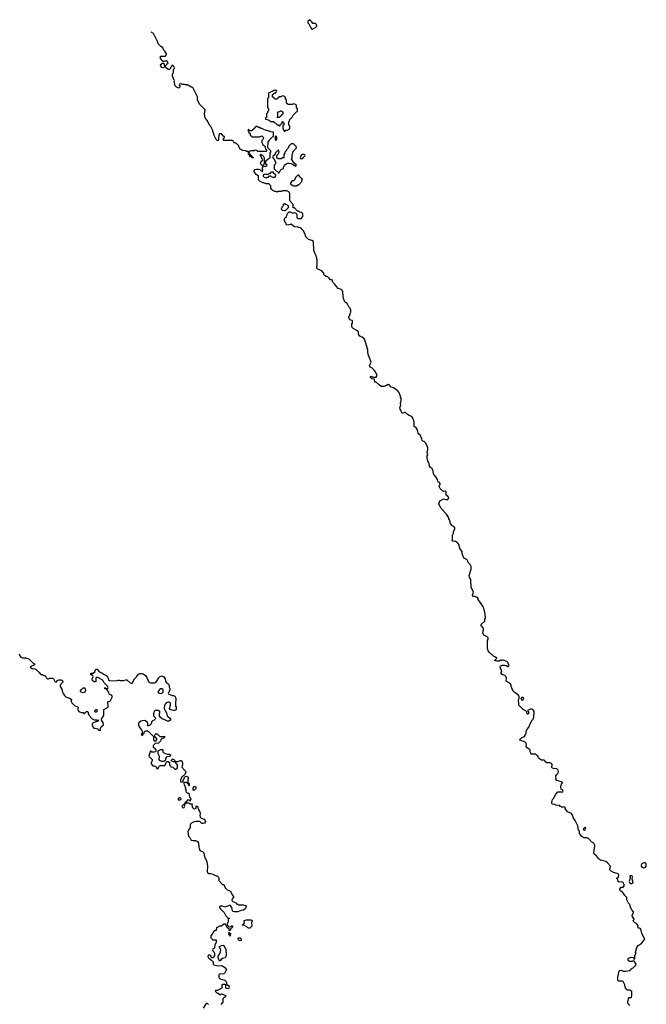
# Model space of a CAD drawing. Header units: inches. Extents: x 2554595 to 2793962, y 331849 to 426146.
# Tile 44 of 45: x 2663761 to 2675274, y 388671 to 406766. Entities that reach past the tile are written whole.
import ezdxf

# ---------------------------------------------------------------- set-up
doc = ezdxf.new("R2010")
doc.units = ezdxf.units.IN
doc.header["$MEASUREMENT"] = 0
for name, color, linetype in [('C6368', 7, 'Continuous'), ('C6369', 7, 'Continuous'), ('C6378', 7, 'Continuous'), ('C6379', 7, 'Continuous'), ('C6460', 7, 'Continuous'), ('C6470', 7, 'Continuous')]:
    doc.layers.add(name, color=color, linetype=linetype)

msp = doc.modelspace()

# ---------------------------------------------------------------- linework, layer by layer
at = {"layer": 'C6368', "color": 5, "elevation": 20}
for points in [[(2667319, 390000), (2667300, 389960), (2667273, 389927), (2667274, 389890), (2667310, 389854), (2667370, 389854), (2667372, 389850), (2667372, 389810), (2667344, 389756), (2667338, 389710), (2667330, 389698), (2667310, 389686), (2667302, 389670), (2667310, 389654), (2667330, 389634), (2667342, 389610), (2667342, 389570), (2667324, 389536), (2667310, 389526), (2667287, 389527), (2667270, 389566), (2667256, 389576), (2667225, 389575), (2667218, 389550), (2667230, 389525), (2667250, 389505), (2667262, 389502), (2667284, 389484), (2667314, 389450), (2667314, 389410), (2667330, 389394), (2667410, 389378), (2667470, 389382), (2667490, 389378), (2667531, 389350), (2667562, 389310), (2667531, 389250), (2667511, 389230), (2667490, 389225), (2667450, 389229), (2667430, 389222), (2667421, 389210), (2667417, 389177), (2667422, 389162), (2667442, 389142), (2667485, 389125), (2667510, 389122), (2667534, 389110), (2667553, 389093), (2667562, 389070), (2667562, 389042), (2667584, 389024), (2667611, 389011), (2667612, 388990), (2667602, 388970), (2667590, 388958), (2667560, 388960), (2667546, 388970), (2667546, 389030), (2667530, 389038), (2667490, 389038), (2667473, 389027), (2667474, 388970), (2667390, 388926), (2667358, 388922), (2667354, 388910), (2667390, 388874), (2667410, 388874), (2667418, 388858), (2667430, 388854), (2667450, 388854), (2667470, 388862), (2667490, 388856), (2667542, 388830), (2667542, 388810), (2667511, 388789), (2667492, 388770), (2667492, 388708), (2667454, 388670)], [(2667229, 388669), (2667210, 388686), (2667190, 388686), (2667130, 388602)]]:
    msp.add_lwpolyline(points, dxfattribs=at)
for points in [[(2667630, 389926), (2667622, 389942), (2667606, 389950), (2667610, 389994), (2667618, 389978), (2667632, 389972)], [(2667810, 389838), (2667786, 389850), (2667768, 389870), (2667786, 389890), (2667811, 389891), (2667832, 389870), (2667830, 389846)], [(2667430, 389466), (2667409, 389530), (2667408, 389550), (2667420, 389580), (2667442, 389610), (2667458, 389670), (2667426, 389730), (2667469, 389751), (2667497, 389757), (2667511, 389751), (2667531, 389711), (2667551, 389690), (2667557, 389563), (2667545, 389535), (2667536, 389524), (2667488, 389512), (2667464, 389496), (2667450, 389478)]]:
    msp.add_lwpolyline(points, close=True, dxfattribs=at)
at = {"layer": 'C6369', "color": 5, "elevation": 20}
msp.add_lwpolyline([(2663754, 395110), (2663767, 395067), (2663782, 395050), (2663810, 395041), (2663870, 395041), (2663930, 395018), (2663950, 395002), (2663983, 394963), (2664010, 394942), (2664034, 394930), (2664034, 394910), (2663954, 394870), (2663974, 394850), (2663990, 394842), (2664037, 394837), (2664065, 394825), (2664090, 394802), (2664110, 394772), (2664150, 394734), (2664172, 394732), (2664213, 394713), (2664231, 394711), (2664250, 394674), (2664273, 394653), (2664290, 394652), (2664316, 394664), (2664370, 394662), (2664382, 394650), (2664405, 394605), (2664430, 394594), (2664456, 394624), (2664483, 394637), (2664517, 394637), (2664544, 394624), (2664554, 394610), (2664554, 394590), (2664510, 394546), (2664502, 394530), (2664502, 394510), (2664542, 394450), (2664542, 394430), (2664562, 394382), (2664585, 394345), (2664610, 394322), (2664650, 394302), (2664680, 394300), (2664710, 394274), (2664712, 394268), (2664702, 394250), (2664722, 394210), (2664770, 394162), (2664833, 394133), (2664832, 394090), (2664838, 394070), (2664850, 394052), (2664890, 394032), (2664930, 394034), (2664938, 394018), (2664950, 394014), (2664986, 394050), (2665010, 394054), (2665020, 394040), (2665022, 394010), (2665031, 393991), (2665050, 393972), (2665062, 393950), (2665095, 393915), (2665130, 393898), (2665178, 393898), (2665210, 393894), (2665214, 393890), (2665198, 393882), (2665194, 393870), (2665170, 393869), (2665094, 393830), (2665092, 393810), (2665105, 393770), (2665130, 393742), (2665150, 393745), (2665190, 393731), (2665210, 393712), (2665230, 393702), (2665246, 393710), (2665248, 393748), (2665255, 393770), (2665298, 393810), (2665294, 393850), (2665266, 393890), (2665266, 393910), (2665297, 393963), (2665304, 393990), (2665304, 394070), (2665309, 394090), (2665363, 394117), (2665379, 394130), (2665389, 394150), (2665389, 394170), (2665378, 394210), (2665380, 394220), (2665390, 394234), (2665416, 394244), (2665430, 394254), (2665466, 394330), (2665446, 394350), (2665410, 394366), (2665398, 394390), (2665398, 394410), (2665378, 394430), (2665362, 394462), (2665330, 394466), (2665326, 394470), (2665326, 394490), (2665330, 394494), (2665338, 394478), (2665350, 394474), (2665370, 394474), (2665386, 394490), (2665370, 394526), (2665316, 394576), (2665294, 394614), (2665275, 394635), (2665196, 394676), (2665170, 394678), (2665165, 394675), (2665160, 394660), (2665162, 394610), (2665157, 394603), (2665150, 394598), (2665130, 394598), (2665110, 394608), (2665100, 394620), (2665095, 394630), (2665095, 394650), (2665108, 394690), (2665107, 394707), (2665090, 394726), (2665069, 394729), (2665068, 394750), (2665070, 394754), (2665110, 394754), (2665146, 394790), (2665148, 394812), (2665167, 394833), (2665193, 394833), (2665194, 394810), (2665222, 394782), (2665270, 394762), (2665291, 394751), (2665300, 394740), (2665324, 394724), (2665350, 394714), (2665380, 394680), (2665392, 394652), (2665394, 394630), (2665410, 394622), (2665490, 394618), (2665550, 394622), (2665569, 394631), (2665590, 394631), (2665610, 394622), (2665670, 394622), (2665710, 394632), (2665730, 394632), (2665790, 394582), (2665810, 394574), (2665830, 394574), (2665869, 394651), (2665910, 394692), (2665943, 394737), (2665970, 394752), (2665990, 394752), (2666010, 394742), (2666030, 394742), (2666051, 394731), (2666071, 394711), (2666095, 394675), (2666132, 394592), (2666162, 394582), (2666230, 394579), (2666250, 394585), (2666277, 394603), (2666318, 394670), (2666345, 394695), (2666370, 394706), (2666411, 394690), (2666434, 394654), (2666441, 394610), (2666450, 394592), (2666495, 394555), (2666506, 394530), (2666507, 394507), (2666521, 394470), (2666521, 394450), (2666516, 394430), (2666491, 394390), (2666497, 394377), (2666502, 394370), (2666550, 394351), (2666570, 394345), (2666590, 394345), (2666611, 394331), (2666625, 394310), (2666631, 394290), (2666621, 394190), (2666626, 394150), (2666635, 394130), (2666636, 394090), (2666625, 394075), (2666611, 394069), (2666590, 394069), (2666541, 394081), (2666528, 394090), (2666515, 394110), (2666534, 394166), (2666534, 394190), (2666529, 394209), (2666510, 394222), (2666490, 394224), (2666452, 394210), (2666431, 394189), (2666420, 394160), (2666418, 394110), (2666431, 394071), (2666458, 394030), (2666471, 393971), (2666480, 393960), (2666522, 393930), (2666532, 393910), (2666532, 393890), (2666504, 393876), (2666476, 393876), (2666430, 393902), (2666410, 393904), (2666380, 393920), (2666350, 393942), (2666329, 393970), (2666329, 394010), (2666338, 394030), (2666335, 394055), (2666308, 394068), (2666252, 394068), (2666232, 394050), (2666218, 394010), (2666222, 393970), (2666245, 393950), (2666254, 393934), (2666251, 393910), (2666231, 393890), (2666201, 393879), (2666191, 393870), (2666175, 393825), (2666150, 393798), (2666130, 393786), (2666110, 393786), (2666109, 393791), (2666118, 393802), (2666118, 393830), (2666108, 393850), (2666070, 393882), (2666050, 393889), (2665984, 393876), (2665950, 393846), (2665942, 393830), (2665942, 393810), (2665958, 393770), (2665985, 393730), (2666005, 393710), (2666012, 393690), (2666014, 393646), (2665994, 393630), (2666010, 393614), (2666022, 393618), (2666026, 393634), (2666046, 393650), (2666046, 393670), (2666070, 393694), (2666110, 393694), (2666130, 393682), (2666210, 393602), (2666230, 393594), (2666238, 393602), (2666248, 393630), (2666270, 393645), (2666302, 393630), (2666335, 393595), (2666350, 393591), (2666430, 393594), (2666434, 393590), (2666418, 393582), (2666414, 393570), (2666372, 393548), (2666354, 393530), (2666350, 393506), (2666314, 393470), (2666250, 393466), (2666214, 393430), (2666213, 393393), (2666230, 393382), (2666262, 393350), (2666262, 393330), (2666254, 393310), (2666230, 393306), (2666190, 393306), (2666170, 393326), (2666158, 393322), (2666154, 393290), (2666145, 393275), (2666134, 393230), (2666138, 393218), (2666153, 393213), (2666194, 393170), (2666194, 393150), (2666174, 393110), (2666174, 393090), (2666210, 393054), (2666232, 393052), (2666270, 393034), (2666274, 393030), (2666274, 393010), (2666290, 392994), (2666310, 393014), (2666329, 393051), (2666350, 393062), (2666410, 393058), (2666430, 393062), (2666449, 393090), (2666450, 393114), (2666470, 393134), (2666490, 393134), (2666512, 393112), (2666513, 393073), (2666534, 393050), (2666538, 393038), (2666572, 393032), (2666610, 392992), (2666630, 392992), (2666655, 393010), (2666662, 393030), (2666658, 393070), (2666638, 393090), (2666622, 393122), (2666608, 393128), (2666589, 393129), (2666547, 393147), (2666558, 393170), (2666570, 393182), (2666591, 393171), (2666614, 393150), (2666618, 393138), (2666633, 393133), (2666667, 393133), (2666696, 393144), (2666710, 393154), (2666733, 393153), (2666752, 393110), (2666754, 393090), (2666754, 393070), (2666744, 393056), (2666742, 393030), (2666765, 393005), (2666772, 392990), (2666810, 392954), (2666812, 392932), (2666792, 392888), (2666773, 392867), (2666750, 392858), (2666742, 392850), (2666714, 392790), (2666714, 392770), (2666718, 392758), (2666730, 392754), (2666762, 392758), (2666766, 392790), (2666802, 392858), (2666830, 392862), (2666852, 392850), (2666862, 392830), (2666852, 392810), (2666853, 392753), (2666858, 392738), (2666874, 392730), (2666873, 392687), (2666866, 392690), (2666862, 392722), (2666846, 392730), (2666842, 392742), (2666830, 392746), (2666790, 392746), (2666778, 392742), (2666774, 392730), (2666784, 392704), (2666794, 392690), (2666794, 392670), (2666814, 392650), (2666802, 392630), (2666812, 392612), (2666812, 392590), (2666818, 392578), (2666825, 392565), (2666838, 392558), (2666850, 392552), (2666871, 392551), (2666878, 392478), (2666890, 392474), (2666898, 392458), (2666914, 392450), (2666898, 392442), (2666894, 392410), (2666890, 392406), (2666882, 392422), (2666850, 392426), (2666814, 392386), (2666798, 392382), (2666794, 392370), (2666798, 392358), (2666810, 392354), (2666826, 392374), (2666870, 392374), (2666890, 392354), (2666933, 392353), (2666922, 392338), (2666933, 392307), (2666933, 392293), (2666954, 392270), (2666970, 392262), (2666978, 392262), (2666990, 392274), (2667002, 392278), (2667006, 392310), (2667010, 392314), (2667030, 392314), (2667038, 392258), (2667051, 392251), (2667053, 392233), (2667072, 392210), (2667073, 392193), (2667082, 392170), (2667073, 392147), (2667074, 392110), (2667094, 392090), (2667151, 392071), (2667171, 392051), (2667176, 392030), (2667157, 392003), (2667130, 391994), (2667110, 391995), (2667070, 392028), (2666990, 392028), (2666973, 392027), (2666950, 392018), (2666907, 391993), (2666893, 391967), (2666892, 391908), (2666878, 391902), (2666853, 391847), (2666864, 391764), (2666890, 391734), (2666914, 391690), (2666950, 391682), (2666990, 391682), (2667030, 391662), (2667046, 391630), (2667052, 391550), (2667062, 391530), (2667065, 391510), (2667090, 391492), (2667120, 391480), (2667140, 391460), (2667151, 391431), (2667152, 391412), (2667171, 391350), (2667186, 391326), (2667201, 391290), (2667214, 391210), (2667214, 391170), (2667205, 391150), (2667205, 391110), (2667220, 391080), (2667230, 391072), (2667268, 391072), (2667310, 391061), (2667370, 391032), (2667392, 391032), (2667414, 391010), (2667422, 390982), (2667432, 390970), (2667418, 390962), (2667414, 390950), (2667490, 390874), (2667512, 390870), (2667538, 390810), (2667570, 390772), (2667632, 390750), (2667664, 390684), (2667691, 390650), (2667692, 390630), (2667670, 390618), (2667658, 390590), (2667666, 390566), (2667723, 390543), (2667742, 390530), (2667753, 390513), (2667770, 390512), (2667782, 390502), (2667810, 390498), (2667870, 390497), (2667907, 390487), (2667925, 390470), (2667907, 390433), (2667876, 390404), (2667830, 390394), (2667770, 390369), (2667709, 390369), (2667679, 390379), (2667669, 390390), (2667659, 390450), (2667630, 390494), (2667530, 390459), (2667490, 390473), (2667450, 390474), (2667433, 390467), (2667432, 390450), (2667442, 390430), (2667517, 390357), (2667550, 390294), (2667574, 390270), (2667578, 390258), (2667610, 390254), (2667614, 390250), (2667598, 390242), (2667593, 390227), (2667591, 390189), (2667574, 390150), (2667578, 390118), (2667593, 390113), (2667598, 390098), (2667610, 390094), (2667642, 390098), (2667647, 390113), (2667670, 390114), (2667674, 390110), (2667674, 390090), (2667658, 390082), (2667650, 390066), (2667638, 390062), (2667630, 390026), (2667610, 390026), (2667608, 390050), (2667586, 390070), (2667582, 390082), (2667566, 390090), (2667562, 390122), (2667547, 390127), (2667542, 390142), (2667530, 390146), (2667510, 390146), (2667470, 390106), (2667430, 390106), (2667418, 390102), (2667410, 390086), (2667378, 390082), (2667372, 390030), (2667350, 390026), (2667320, 390000), (2667319, 390000)], dxfattribs=at)
for points in [[(2664930, 394398), (2664890, 394408), (2664880, 394420), (2664878, 394430), (2664888, 394450), (2664930, 394485), (2664950, 394485), (2664958, 394478), (2664971, 394450), (2664971, 394429), (2664950, 394408)], [(2666370, 394468), (2666350, 394468), (2666330, 394458), (2666302, 394410), (2666313, 394393), (2666350, 394386), (2666382, 394398), (2666398, 394410), (2666395, 394450)], [(2665150, 394038), (2665142, 394050), (2665145, 394075), (2665170, 394092), (2665182, 394070), (2665178, 394050), (2665170, 394038)], [(2666250, 393586), (2666230, 393586), (2666222, 393570), (2666222, 393530), (2666230, 393514), (2666270, 393514), (2666278, 393530), (2666278, 393550), (2666270, 393566)], [(2666390, 393134), (2666370, 393135), (2666338, 393150), (2666326, 393170), (2666327, 393227), (2666307, 393273), (2666306, 393330), (2666350, 393352), (2666392, 393352), (2666394, 393310), (2666412, 393292), (2666470, 393271), (2666511, 393271), (2666530, 393254), (2666532, 393248), (2666516, 393224), (2666464, 393216), (2666450, 393206), (2666442, 393190), (2666440, 393160), (2666430, 393148), (2666410, 393135)], [(2666970, 392606), (2666947, 392607), (2666946, 392650), (2666968, 392672), (2666990, 392672), (2667002, 392650), (2666990, 392626)], [(2666710, 392466), (2666690, 392466), (2666674, 392450), (2666674, 392430), (2666690, 392422), (2666706, 392430), (2666726, 392450)], [(2666770, 392346), (2666750, 392326), (2666742, 392310), (2666754, 392290), (2666770, 392282), (2666786, 392290), (2666798, 392310), (2666782, 392342)], [(2667970, 390069), (2667950, 390078), (2667936, 390096), (2667890, 390122), (2667870, 390128), (2667846, 390126), (2667850, 390132), (2667870, 390134), (2667889, 390170), (2667888, 390212), (2667930, 390221), (2668010, 390221), (2668034, 390210), (2668023, 390170), (2668026, 390110), (2668021, 390099), (2667990, 390069)]]:
    msp.add_lwpolyline(points, close=True, dxfattribs=at)
at = {"layer": 'C6378', "color": 5, "elevation": 20}
msp.add_lwpolyline([(2674970, 388649), (2674926, 388690), (2674935, 388705), (2674938, 388750), (2674947, 388773), (2674950, 388794), (2674990, 388794), (2675002, 388798), (2675007, 388833), (2675007, 388907), (2674970, 388928), (2674930, 388929), (2674908, 388950), (2674886, 388986), (2674879, 389030), (2674848, 389088), (2674830, 389098), (2674770, 389098), (2674749, 389110), (2674749, 389171), (2674778, 389282), (2674786, 389290), (2674810, 389296), (2674850, 389283), (2674890, 389277), (2674935, 389285), (2674965, 389295), (2674988, 389310), (2674997, 389323), (2675030, 389343), (2675082, 389390), (2675088, 389410), (2675050, 389466), (2675030, 389468), (2675010, 389458), (2674970, 389458), (2674949, 389469), (2674938, 389490), (2674938, 389510), (2674950, 389522), (2674990, 389538), (2675032, 389532), (2675050, 389494), (2675066, 389510), (2675066, 389570), (2675086, 389610), (2675078, 389630), (2675079, 389650), (2675102, 389718), (2675127, 389753), (2675178, 389782), (2675249, 389870), (2675190, 389970), (2675183, 389997), (2675183, 390000)], dxfattribs=at)
at = {"layer": 'C6379', "color": 5, "elevation": 20}
msp.add_lwpolyline([(2675183, 390000), (2675181, 390030), (2675170, 390058), (2675150, 390068), (2675130, 390066), (2675115, 390130), (2675102, 390150), (2675055, 390175), (2675038, 390190), (2675035, 390210), (2675048, 390230), (2675047, 390247), (2675018, 390278), (2675015, 390310), (2675041, 390350), (2675041, 390370), (2675007, 390410), (2674986, 390450), (2674970, 390508), (2674948, 390530), (2674934, 390554), (2674919, 390590), (2674914, 390634), (2674882, 390670), (2674863, 390703), (2674845, 390725), (2674808, 390750), (2674788, 390770), (2674789, 390790), (2674803, 390817), (2674810, 390822), (2674850, 390825), (2674858, 390830), (2674869, 390850), (2674869, 390870), (2674849, 390909), (2674810, 390919), (2674776, 390916), (2674758, 390930), (2674748, 390950), (2674742, 390982), (2674726, 390990), (2674747, 390993), (2674766, 391010), (2674768, 391050), (2674760, 391060), (2674737, 391077), (2674670, 391095), (2674630, 391118), (2674598, 391150), (2674607, 391173), (2674608, 391192), (2674618, 391210), (2674562, 391270), (2674530, 391295), (2674430, 391321), (2674415, 391330), (2674394, 391350), (2674357, 391397), (2674319, 391430), (2674309, 391450), (2674309, 391470), (2674329, 391570), (2674329, 391590), (2674322, 391610), (2674309, 391630), (2674270, 391659), (2674210, 391719), (2674190, 391729), (2674129, 391729), (2674090, 391755), (2674063, 391783), (2674046, 391810), (2674046, 391850), (2674029, 391869), (2674018, 391950), (2673964, 392050), (2673935, 392090), (2673919, 392150), (2673897, 392177), (2673828, 392210), (2673808, 392230), (2673786, 392270), (2673786, 392290), (2673776, 392296), (2673750, 392298), (2673728, 392288), (2673710, 392306), (2673690, 392306), (2673682, 392322), (2673610, 392328), (2673602, 392342), (2673550, 392348), (2673540, 392360), (2673538, 392390), (2673547, 392413), (2673548, 392432), (2673570, 392454), (2673610, 392534), (2673650, 392574), (2673730, 392574), (2673742, 392578), (2673746, 392590), (2673734, 392614), (2673710, 392626), (2673702, 392650), (2673702, 392670), (2673718, 392722), (2673724, 392736), (2673738, 392750), (2673693, 392767), (2673670, 392769), (2673630, 392782), (2673618, 392790), (2673609, 392809), (2673619, 392830), (2673609, 392850), (2673613, 392870), (2673622, 392890), (2673646, 392910), (2673653, 392927), (2673658, 392950), (2673655, 392975), (2673630, 392997), (2673570, 393002), (2673546, 393010), (2673538, 393030), (2673544, 393070), (2673539, 393090), (2673530, 393099), (2673510, 393109), (2673449, 393109), (2673418, 393130), (2673410, 393146), (2673396, 393156), (2673350, 393158), (2673330, 393168), (2673296, 393196), (2673278, 393230), (2673250, 393258), (2673230, 393266), (2673166, 393270), (2673150, 393286), (2673138, 393310), (2673138, 393350), (2673086, 393386), (2673069, 393410), (2673074, 393450), (2673068, 393470), (2673046, 393490), (2672986, 393510), (2672946, 393530), (2672988, 393572), (2673038, 393590), (2673046, 393610), (2673046, 393630), (2673066, 393650), (2673066, 393690), (2673090, 393734), (2673116, 393764), (2673145, 393835), (2673178, 393890), (2673195, 393910), (2673205, 393950), (2673214, 394050), (2673204, 394070), (2673190, 394084), (2673170, 394093), (2673145, 394095), (2673094, 394070), (2673098, 394058), (2673111, 394051), (2673112, 394012), (2673110, 394008), (2673090, 394006), (2673086, 394010), (2673082, 394042), (2673066, 394050), (2673062, 394062), (2673010, 394088), (2672950, 394148), (2672935, 394170), (2672929, 394190), (2672928, 394268), (2672938, 394290), (2672936, 394336), (2672920, 394360), (2672869, 394389), (2672825, 394425), (2672789, 394509), (2672789, 394530), (2672782, 394550), (2672756, 394576), (2672702, 394610), (2672698, 394630), (2672708, 394650), (2672708, 394670), (2672695, 394695), (2672675, 394715), (2672647, 394727), (2672630, 394728), (2672610, 394746), (2672609, 394771), (2672618, 394790), (2672615, 394810), (2672602, 394830), (2672589, 394869), (2672598, 394890), (2672630, 394905), (2672670, 394905), (2672700, 394900), (2672730, 394882), (2672738, 394882), (2672746, 394890), (2672746, 394910), (2672728, 394950), (2672710, 394968), (2672644, 394996), (2672630, 394998), (2672612, 394988), (2672590, 394988), (2672570, 394978), (2672530, 394978), (2672510, 394986), (2672490, 394986), (2672490, 394994), (2672502, 394998), (2672506, 395010), (2672526, 395030), (2672506, 395050), (2672466, 395070), (2672448, 395088), (2672430, 395098), (2672390, 395138), (2672369, 395170), (2672358, 395210), (2672358, 395350), (2672368, 395390), (2672367, 395407), (2672346, 395430), (2672298, 395450), (2672268, 395490), (2672268, 395510), (2672282, 395550), (2672282, 395570), (2672273, 395593), (2672242, 395630), (2672242, 395650), (2672250, 395662), (2672306, 395710), (2672308, 395750), (2672318, 395770), (2672315, 395850), (2672289, 395950), (2672269, 395990), (2672186, 396110), (2672186, 396130), (2672170, 396146), (2672147, 396147), (2672142, 396162), (2672130, 396166), (2672090, 396166), (2672080, 396180), (2672078, 396190), (2672095, 396225), (2672099, 396250), (2672055, 396330), (2672048, 396472), (2672044, 396490), (2672028, 396512), (2672019, 396550), (2672055, 396670), (2672056, 396716), (2672035, 396755), (2671998, 396790), (2671995, 396815), (2671980, 396840), (2671929, 396870), (2671915, 396890), (2671889, 396950), (2671888, 396990), (2671846, 397046), (2671834, 397110), (2671818, 397138), (2671799, 397159), (2671770, 397175), (2671750, 397182), (2671730, 397178), (2671709, 397189), (2671715, 397205), (2671715, 397290), (2671729, 397330), (2671730, 397354), (2671758, 397410), (2671755, 397430), (2671738, 397450), (2671706, 397466), (2671686, 397486), (2671674, 397510), (2671656, 397576), (2671648, 397590), (2671648, 397610), (2671600, 397680), (2671503, 397783), (2671494, 397810), (2671469, 397850), (2671464, 397870), (2671474, 397906), (2671495, 397930), (2671550, 397959), (2671590, 397951), (2671629, 397951), (2671648, 397970), (2671642, 397990), (2671630, 398008), (2671598, 398030), (2671598, 398090), (2671580, 398100), (2671550, 398098), (2671530, 398106), (2671488, 398150), (2671469, 398190), (2671486, 398230), (2671482, 398262), (2671450, 398266), (2671436, 398316), (2671410, 398366), (2671369, 398410), (2671355, 398450), (2671355, 398475), (2671338, 398510), (2671310, 398538), (2671289, 398570), (2671282, 398610), (2671274, 398634), (2671262, 398650), (2671249, 398710), (2671249, 398750), (2671258, 398770), (2671249, 398810), (2671262, 398870), (2671260, 398900), (2671223, 398983), (2671194, 399014), (2671170, 399018), (2671158, 399030), (2671149, 399070), (2671135, 399090), (2671123, 399123), (2671095, 399150), (2671084, 399170), (2671069, 399230), (2671045, 399265), (2671009, 399290), (2671008, 399370), (2670998, 399410), (2670976, 399456), (2670950, 399479), (2670914, 399494), (2670889, 399509), (2670850, 399546), (2670830, 399546), (2670790, 399528), (2670780, 399540), (2670762, 399590), (2670749, 399610), (2670744, 399630), (2670762, 399690), (2670755, 399710), (2670769, 399770), (2670768, 399808), (2670758, 399830), (2670758, 399850), (2670738, 399890), (2670735, 399915), (2670695, 399955), (2670670, 399968), (2670632, 400000)], dxfattribs=at)
for points in [[(2673010, 394309), (2672990, 394309), (2672971, 394290), (2672978, 394270), (2672990, 394261), (2673010, 394266), (2673024, 394290)], [(2674150, 391926), (2674114, 391890), (2674118, 391878), (2674130, 391874), (2674150, 391882), (2674166, 391910)], [(2675230, 391272), (2675189, 391251), (2675182, 391230), (2675182, 391210), (2675190, 391191), (2675230, 391182), (2675250, 391183), (2675262, 391190), (2675274, 391210), (2675269, 391250), (2675254, 391270)], [(2675010, 391035), (2674974, 391030), (2674978, 390990), (2674959, 390930), (2674963, 390910), (2674970, 390901), (2674990, 390891), (2675010, 390891), (2675030, 390905), (2675033, 390910), (2675017, 390970), (2675022, 391010), (2675015, 391030)]]:
    msp.add_lwpolyline(points, close=True, dxfattribs=at)
at = {"layer": 'C6460', "color": 5, "elevation": 20}
for points in [[(2669090, 406766), (2669054, 406730), (2669054, 406710), (2669074, 406690), (2669110, 406614), (2669130, 406594), (2669150, 406594), (2669168, 406612), (2669190, 406614), (2669210, 406634), (2669218, 406650), (2669216, 406676), (2669196, 406696), (2669150, 406698), (2669130, 406726)], [(2668470, 405466), (2668430, 405466), (2668418, 405462), (2668410, 405446), (2668378, 405442), (2668370, 405426), (2668338, 405422), (2668334, 405410), (2668334, 405330), (2668318, 405322), (2668314, 405310), (2668314, 405150), (2668334, 405130), (2668334, 405090), (2668314, 405070), (2668313, 405047), (2668298, 405042), (2668294, 405030), (2668294, 404970), (2668274, 404950), (2668278, 404938), (2668310, 404934), (2668350, 404914), (2668370, 404894), (2668430, 404894), (2668438, 404878), (2668453, 404873), (2668490, 404834), (2668510, 404834), (2668530, 404814), (2668542, 404818), (2668547, 404833), (2668562, 404838), (2668566, 404850), (2668582, 404858), (2668586, 404890), (2668593, 404893), (2668598, 404878), (2668614, 404870), (2668612, 404828), (2668598, 404822), (2668594, 404810), (2668594, 404770), (2668618, 404718), (2668630, 404714), (2668650, 404734), (2668690, 404734), (2668707, 404753), (2668722, 404758), (2668726, 404770), (2668726, 404810), (2668706, 404830), (2668706, 404890), (2668716, 404904), (2668726, 404930), (2668770, 404974), (2668786, 405010), (2668847, 405073), (2668862, 405078), (2668866, 405090), (2668866, 405130), (2668846, 405150), (2668846, 405190), (2668842, 405202), (2668816, 405216), (2668790, 405218), (2668770, 405206), (2668687, 405207), (2668682, 405222), (2668666, 405230), (2668666, 405290), (2668662, 405302), (2668647, 405307), (2668642, 405342), (2668627, 405347), (2668622, 405362), (2668590, 405366), (2668578, 405362), (2668570, 405346), (2668530, 405346), (2668518, 405342), (2668514, 405330), (2668498, 405322), (2668490, 405306), (2668447, 405307), (2668442, 405322), (2668427, 405327), (2668422, 405342), (2668406, 405350), (2668406, 405390), (2668422, 405398), (2668430, 405414), (2668462, 405418), (2668467, 405433), (2668482, 405438), (2668486, 405450), (2668482, 405462)], [(2668490, 404966), (2668486, 404970), (2668502, 404978), (2668506, 404990), (2668506, 405070), (2668510, 405074), (2668542, 405078), (2668550, 405094), (2668570, 405094), (2668578, 405078), (2668594, 405070), (2668594, 405030), (2668578, 405022), (2668573, 405007), (2668558, 405002), (2668553, 404987), (2668538, 404982), (2668530, 404966)], [(2668470, 404626), (2668458, 404622), (2668454, 404610), (2668454, 404570), (2668458, 404558), (2668470, 404554), (2668482, 404558), (2668486, 404570), (2668486, 404610), (2668482, 404622)], [(2668790, 404486), (2668750, 404486), (2668710, 404446), (2668682, 404390), (2668665, 404375), (2668650, 404346), (2668634, 404330), (2668634, 404310), (2668614, 404290), (2668614, 404230), (2668610, 404226), (2668590, 404226), (2668567, 404207), (2668510, 404206), (2668487, 404227), (2668486, 404270), (2668510, 404294), (2668526, 404330), (2668522, 404362), (2668510, 404366), (2668454, 404310), (2668453, 404287), (2668414, 404250), (2668414, 404230), (2668433, 404213), (2668462, 404150), (2668460, 404120), (2668434, 404090), (2668434, 404030), (2668438, 404018), (2668450, 404014), (2668474, 403990), (2668497, 403977), (2668510, 403954), (2668530, 403954), (2668548, 403992), (2668566, 404010), (2668606, 404030), (2668608, 404050), (2668628, 404090), (2668650, 404112), (2668690, 404132), (2668710, 404132), (2668750, 404122), (2668772, 404112), (2668790, 404094), (2668814, 404094), (2668818, 404078), (2668830, 404074), (2668842, 404078), (2668846, 404090), (2668842, 404102), (2668826, 404106), (2668822, 404122), (2668807, 404127), (2668790, 404146), (2668758, 404210), (2668767, 404233), (2668768, 404290), (2668778, 404310), (2668780, 404340), (2668846, 404410), (2668842, 404442), (2668827, 404447)], [(2668990, 404286), (2668950, 404286), (2668938, 404282), (2668914, 404230), (2668918, 404218), (2668950, 404214), (2668962, 404218), (2668967, 404233), (2668982, 404238), (2668987, 404253), (2669002, 404258), (2669006, 404270), (2669002, 404282)], [(2668390, 403966), (2668370, 403958), (2668358, 403942), (2668320, 403920), (2668290, 403918), (2668270, 403926), (2668234, 403910), (2668234, 403890), (2668254, 403870), (2668290, 403862), (2668310, 403874), (2668330, 403874), (2668350, 403894), (2668370, 403894), (2668384, 403884), (2668410, 403874), (2668450, 403874), (2668462, 403878), (2668466, 403910), (2668427, 403947), (2668422, 403962)], [(2668890, 403906), (2668870, 403906), (2668830, 403866), (2668810, 403826), (2668790, 403806), (2668770, 403806), (2668734, 403770), (2668734, 403750), (2668750, 403734), (2668773, 403733), (2668778, 403718), (2668790, 403714), (2668850, 403714), (2668870, 403734), (2668890, 403734), (2668946, 403790), (2668946, 403810), (2668958, 403830), (2668946, 403850), (2668922, 403862), (2668910, 403886)], [(2668624, 403256), (2668590, 403258), (2668578, 403270), (2668569, 403290), (2668590, 403334), (2668607, 403353), (2668610, 403374), (2668622, 403378), (2668630, 403394), (2668638, 403378), (2668672, 403372), (2668678, 403358), (2668694, 403350), (2668694, 403310), (2668650, 403266)]]:
    msp.add_lwpolyline(points, close=True, dxfattribs=at)
msp.add_lwpolyline([(2670000, 400966), (2669988, 400988), (2669986, 401030), (2669956, 401056), (2669890, 401088), (2669869, 401110), (2669862, 401130), (2669862, 401150), (2669864, 401170), (2669875, 401190), (2669878, 401230), (2669870, 401238), (2669828, 401250), (2669808, 401290), (2669806, 401310), (2669826, 401330), (2669826, 401350), (2669836, 401364), (2669847, 401393), (2669848, 401430), (2669830, 401466), (2669808, 401488), (2669778, 401550), (2669746, 401570), (2669726, 401590), (2669722, 401622), (2669708, 401630), (2669706, 401710), (2669698, 401730), (2669698, 401770), (2669688, 401790), (2669680, 401800), (2669656, 401816), (2669610, 401828), (2669580, 401860), (2669548, 401910), (2669506, 401950), (2669506, 401970), (2669490, 401986), (2669470, 401986), (2669440, 402020), (2669426, 402030), (2669422, 402042), (2669390, 402046), (2669363, 402063), (2669348, 402090), (2669348, 402110), (2669310, 402148), (2669228, 402190), (2669218, 402210), (2669228, 402252), (2669228, 402350), (2669218, 402370), (2669218, 402390), (2669165, 402525), (2669158, 402690), (2669126, 402710), (2669069, 402729), (2669034, 402754), (2669018, 402778), (2668998, 402838), (2668968, 402890), (2668948, 402910), (2668934, 402934), (2668870, 402955), (2668810, 402958), (2668789, 402969), (2668750, 403006), (2668690, 402989), (2668670, 402998), (2668655, 403015), (2668629, 403069), (2668628, 403112), (2668650, 403134), (2668662, 403138), (2668668, 403172), (2668680, 403200), (2668696, 403224), (2668710, 403234), (2668730, 403234), (2668770, 403214), (2668790, 403214), (2668810, 403222), (2668833, 403213), (2668854, 403190), (2668853, 403133), (2668873, 403113), (2668930, 403114), (2668966, 403150), (2668966, 403190), (2668962, 403202), (2668950, 403206), (2668942, 403222), (2668910, 403226), (2668890, 403246), (2668867, 403247), (2668810, 403306), (2668790, 403306), (2668786, 403310), (2668786, 403370), (2668729, 403429), (2668723, 403443), (2668722, 403570), (2668710, 403598), (2668670, 403618), (2668650, 403622), (2668590, 403618), (2668567, 403607), (2668510, 403606), (2668490, 403598), (2668467, 403607), (2668448, 403608), (2668410, 403628), (2668386, 403650), (2668378, 403670), (2668375, 403710), (2668350, 403738), (2668330, 403748), (2668288, 403748), (2668247, 403767), (2668230, 403768), (2668162, 403802), (2668149, 403829), (2668146, 403890), (2668126, 403910), (2668103, 403923), (2668088, 403948), (2668070, 403966), (2668070, 403994), (2668086, 404010), (2668110, 404018), (2668150, 404018), (2668172, 404012), (2668210, 403974), (2668222, 403978), (2668226, 404010), (2668218, 404030), (2668226, 404050), (2668226, 404070), (2668222, 404082), (2668206, 404090), (2668188, 404130), (2668206, 404170), (2668222, 404178), (2668226, 404190), (2668222, 404202), (2668208, 404208), (2668208, 404230), (2668186, 404270), (2668186, 404290), (2668190, 404294), (2668202, 404282), (2668230, 404274), (2668253, 404227), (2668254, 404110), (2668238, 404102), (2668234, 404090), (2668238, 404078), (2668250, 404074), (2668290, 404074), (2668302, 404078), (2668306, 404090), (2668286, 404110), (2668286, 404170), (2668326, 404210), (2668366, 404230), (2668366, 404310), (2668378, 404330), (2668376, 404356), (2668327, 404407), (2668320, 404420), (2668318, 404450), (2668326, 404470), (2668326, 404530), (2668342, 404538), (2668347, 404553), (2668407, 404613), (2668422, 404618), (2668426, 404630), (2668426, 404690), (2668422, 404702), (2668373, 404707), (2668350, 404718), (2668330, 404718), (2668307, 404727), (2668288, 404728), (2668236, 404756), (2668210, 404766), (2668190, 404766), (2668170, 404786), (2668147, 404787), (2668130, 404806), (2668098, 404802), (2668093, 404787), (2668078, 404782), (2668073, 404767), (2668053, 404747), (2668038, 404742), (2668030, 404726), (2667990, 404726), (2667970, 404746), (2667958, 404742), (2667954, 404730), (2667962, 404710), (2667970, 404694), (2667993, 404673), (2667998, 404638), (2668013, 404633), (2668018, 404618), (2668030, 404614), (2668170, 404614), (2668210, 404632), (2668234, 404610), (2668242, 404590), (2668230, 404566), (2668213, 404547), (2668212, 404510), (2668230, 404474), (2668273, 404433), (2668274, 404410), (2668284, 404384), (2668294, 404370), (2668294, 404350), (2668290, 404346), (2668130, 404346), (2668122, 404362), (2668090, 404366), (2668070, 404358), (2668010, 404358), (2667978, 404342), (2667974, 404310), (2667978, 404298), (2667993, 404293), (2667998, 404278), (2668010, 404274), (2668018, 404258), (2668030, 404254), (2668038, 404238), (2668054, 404230), (2668050, 404226), (2668026, 404230), (2668022, 404242), (2667989, 404249), (2667982, 404282), (2667968, 404288), (2667962, 404342), (2667930, 404346), (2667910, 404358), (2667863, 404363), (2667810, 404386), (2667786, 404430), (2667786, 404450), (2667746, 404490), (2667710, 404506), (2667687, 404527), (2667682, 404542), (2667670, 404546), (2667507, 404547), (2667506, 404590), (2667522, 404598), (2667526, 404610), (2667522, 404622), (2667507, 404627), (2667470, 404666), (2667430, 404666), (2667422, 404650), (2667422, 404630), (2667412, 404610), (2667414, 404550), (2667410, 404546), (2667390, 404546), (2667370, 404566), (2667328, 404650), (2667328, 404670), (2667308, 404710), (2667308, 404730), (2667270, 404806), (2667250, 404826), (2667210, 404906), (2667190, 404926), (2667160, 404980), (2667158, 405050), (2667168, 405090), (2667167, 405107), (2667070, 405206), (2667028, 405288), (2667027, 405347), (2666950, 405506), (2666930, 405526), (2666909, 405529), (2666887, 405547), (2666869, 405549), (2666847, 405567), (2666810, 405568), (2666790, 405578), (2666750, 405578), (2666730, 405586), (2666698, 405582), (2666694, 405570), (2666702, 405550), (2666702, 405530), (2666694, 405510), (2666690, 405508), (2666645, 405525), (2666618, 405550), (2666608, 405608), (2666598, 405630), (2666606, 405650), (2666602, 405662), (2666588, 405670), (2666587, 405687), (2666568, 405730), (2666568, 405772), (2666586, 405790), (2666586, 405850), (2666606, 405870), (2666602, 405902), (2666587, 405907), (2666582, 405922), (2666570, 405926), (2666558, 405922), (2666553, 405907), (2666534, 405890), (2666534, 405870), (2666512, 405848), (2666492, 405848), (2666446, 405890), (2666442, 405902), (2666430, 405906), (2666412, 405888), (2666390, 405882), (2666370, 405889), (2666355, 405910), (2666349, 405930), (2666358, 405950), (2666390, 405974), (2666413, 405953), (2666414, 405930), (2666430, 405914), (2666442, 405918), (2666447, 405933), (2666462, 405938), (2666467, 405953), (2666482, 405958), (2666486, 405970), (2666470, 406006), (2666430, 406006), (2666410, 405998), (2666400, 406000), (2666390, 406006), (2666347, 406053), (2666346, 406090), (2666350, 406094), (2666430, 406094), (2666442, 406098), (2666447, 406113), (2666458, 406122), (2666456, 406136), (2666430, 406186), (2666410, 406206), (2666390, 406246), (2666368, 406268), (2666350, 406278), (2666305, 406325), (2666290, 406366), (2666218, 406510), (2666177, 406538)], dxfattribs=at)
at = {"layer": 'C6470', "color": 5, "elevation": 20}
msp.add_lwpolyline([(2670632, 400000), (2670630, 400002), (2670610, 400009), (2670588, 400010), (2670550, 400058), (2670530, 400062), (2670498, 400042), (2670450, 400022), (2670405, 400025), (2670369, 400049), (2670310, 400106), (2670287, 400107), (2670282, 400162), (2670230, 400168), (2670206, 400190), (2670206, 400210), (2670210, 400212), (2670231, 400211), (2670250, 400194), (2670310, 400194), (2670326, 400230), (2670296, 400296), (2670280, 400320), (2670230, 400368), (2670203, 400383), (2670189, 400409), (2670218, 400470), (2670215, 400490), (2670162, 400610), (2670155, 400670), (2670158, 400710), (2670148, 400730), (2670147, 400747), (2670128, 400790), (2670128, 400810), (2670108, 400850), (2670108, 400870), (2670090, 400898), (2670054, 400934), (2670030, 400938), (2670009, 400949), (2670000, 400966)], dxfattribs=at)

doc.saveas('drawing.dxf')
